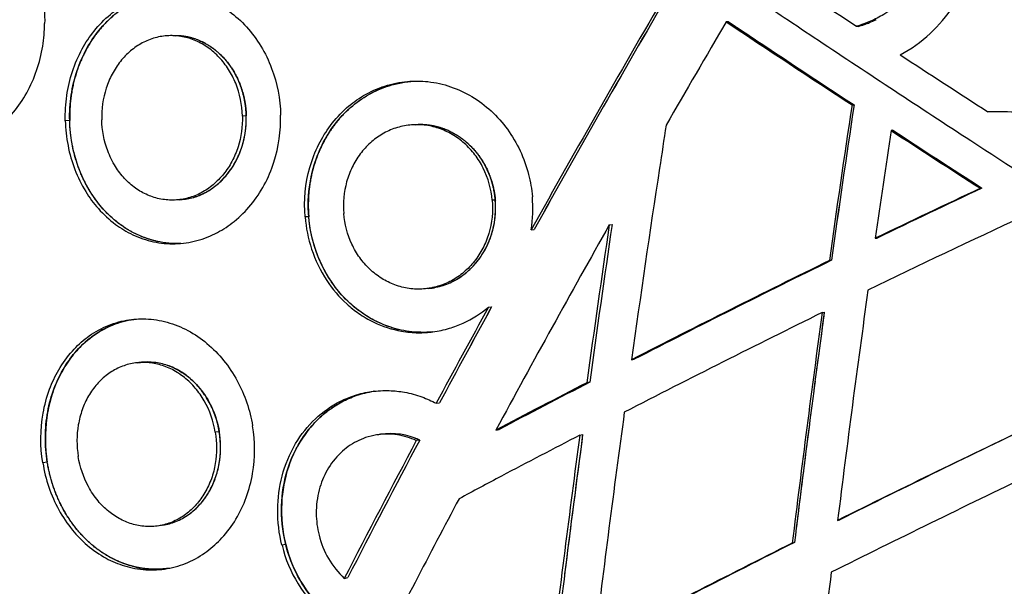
# Model space of a CAD drawing. Header units: millimetres. Extents: x 696 to 1161, y -96 to 347.
# Tile 15 of 55: x 794 to 882, y 79 to 129. Entities that reach past the tile are written whole.
import ezdxf

# ---------------------------------------------------------------- set-up
doc = ezdxf.new("R2010")
doc.units = ezdxf.units.MM
doc.header["$MEASUREMENT"] = 0
doc.layers.add('Crea2D$visibili$tangenti', color=7, linetype='Continuous', true_color=0x000000)

msp = doc.modelspace()

# ---------------------------------------------------------------- linework, layer by layer
at = {"layer": 'Crea2D$visibili$tangenti'}
for p, q in [((870.876, 129.274), (870.93, 129.3)), ((857.753, 129.102), (857.537, 129.107)), ((869.181, 128.709), (869.36, 128.705)), ((869.36, 128.705), (869.487, 128.743)), ((869.694, 128.809), (869.737, 128.823)), ((869.804, 128.845), (869.737, 128.823)), ((869.804, 128.845), (869.861, 128.864)), ((869.914, 128.883), (869.861, 128.864)), ((869.914, 128.883), (869.983, 128.907)), ((870.022, 128.921), (869.983, 128.907)), ((870.022, 128.921), (870.105, 128.952)), ((870.13, 128.961), (870.105, 128.952)), ((870.13, 128.961), (870.226, 128.997)), ((870.238, 129.002), (870.347, 129.045)), ((870.422, 129.075), (870.347, 129.045)), ((870.422, 129.075), (870.495, 129.105)), ((870.605, 129.152), (870.495, 129.105)), ((870.605, 129.152), (870.641, 129.168)), ((808.112, 127.872), (808.386, 127.87)), ((827.202, 123.32), (827.094, 123.283)), ((868.774, 121.681), (868.957, 121.686)), ((814.67, 120.695), (814.322, 120.688)), ((798.898, 120.281), (798.502, 120.273)), ((829.783, 119.914), (830.036, 119.921)), ((872.431, 119.411), (872.26, 119.402)), ((880.384, 114.245), (880.237, 114.228)), ((808.665, 113.196), (808.359, 113.181)), ((836.915, 113.177), (836.635, 113.159)), ((820.252, 111.688), (819.921, 111.668)), ((847.097, 110.965), (847.345, 110.986)), ((840.112, 110.513), (840.381, 110.534)), ((870.851, 109.761), (871.026, 109.784)), ((866.939, 107.794), (866.751, 107.768)), ((836.303, 103.618), (836.584, 103.649)), ((866.108, 103.122), (866.298, 103.154)), ((849.081, 98.907), (849.321, 98.945)), ((845.345, 96.898), (845.091, 96.857)), ((865.468, 96.978), (865.367, 96.206)), ((826.094, 96.096), (826.02, 96.085)), ((823.749, 95.406), (823.651, 95.361)), ((831.639, 95.014), (831.934, 95.058)), ((865.165, 94.663), (865.065, 93.891)), ((812.259, 92.468), (811.903, 92.42)), ((836.966, 92.623), (837.244, 92.67)), ((830.158, 91.727), (829.858, 91.678)), ((844.459, 92.165), (844.715, 92.213)), ((796.896, 89.747), (796.494, 89.696)), ((867.49, 84.549), (867.675, 84.607)), ((818.197, 82.387), (817.859, 82.325)), ((863.637, 82.585), (863.44, 82.524)), ((807.792, 80.275), (807.694, 80.26)), ((823.424, 79.37), (823.744, 79.436))]:
    msp.add_line(p, q, dxfattribs=at)
for centre, radius, start, end in [((1821.626, 1579.218), 1735.26, 236.282065, 236.709968), ((1915.719, -488.871), 1231.337, 149.698154, 150.871208), ((1914.391, -486.992), 1229.04, 149.737556, 150.910666), ((1914.928, -487.289), 1229.652, 149.738166, 150.910673), ((1970.442, -523.545), 1290.16, 149.610934, 150.085455), ((1786.847, 1523.146), 1675.399, 236.311315, 236.771957), ((1785.127, 1518.026), 1670.071, 236.269237, 236.730179), ((1749.284, 1464.099), 1605.318, 236.264429, 236.47387), ((865.459, 141.815), 13.678, 287.12426, 288.03567), ((866.608, 138.403), 10.077, 291.0424, 291.11241), ((866.689, 138.204), 9.863, 293.62513, 295.12566), ((2018.562, 1879.612), 2094.455, 236.844908, 237.100118), ((830.235, 114.479), 9.347, 111.0298, 113.12114), ((2122.511, -67.766), 1267.969, 171.407287, 172.042563), ((2143.293, -70.44), 1288.74, 171.426349, 172.050473), ((2144.197, -70.574), 1289.651, 171.426455, 172.050131), ((881.161, 25.679), 95.386, 88.46611, 90.14996), ((2229.769, -93.082), 1393.96, 171.212775, 171.372122), ((830.113, 113.562), 6.373, 66.77615, 68.39142), ((830.088, 113.504), 6.436, 64.36479, 65.97074), ((2105.374, -65.699), 1246.929, 171.463164, 171.910869), ((1981.092, 1820.213), 2030.336, 236.897941, 237.166246), ((1978.812, 1813.772), 2023.596, 236.856329, 237.124835), ((2133.912, -80.032), 1297.232, 171.306822, 172.071375), ((808.364, 118.769), 5.585, 286.70191, 289.64756), ((828.027, 112.436), 12.237, 350.9548, 4.87554), ((1236.155, -645.627), 839.082, 115.098478, 115.808249), ((1234.776, -641.173), 834.416, 115.132968, 115.844763), ((1238.077, -650.637), 840.54, 114.91045, 115.955237), ((1833.445, -445.795), 1132.636, 150.556716, 151.616686), ((2156.763, -82.452), 1323.872, 171.59903, 172.215776), ((2154.821, -81.781), 1321.611, 171.61306, 172.229958), ((2157.127, -82.128), 1323.941, 171.612756, 172.228563), ((1328.349, -834.766), 1049.497, 116.09292, 117.172113), ((1326.434, -828.994), 1043.412, 116.128069, 117.21062), ((60387.96, -611035.873), 614036.27, 95.566021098, 95.566046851), ((2304.709, -94.237), 1448.297, 172.088081, 172.909019), ((1785.287, -416.38), 1082.114, 151.279415, 151.797576), ((1783.869, -414.566), 1079.769, 151.319087, 151.837437), ((1785.297, -415.355), 1081.398, 151.318652, 151.83622), ((1373.61, -925.913), 1147.376, 116.251748, 117.239927), ((2367.318, -101.796), 1515.131, 172.227068, 173.012508), ((2378.894, -102.867), 1526.563, 172.243868, 173.022288), ((2206.671, -80.056), 1352.836, 172.216725, 172.447672), ((830.476, 110.76), 9.408, 252.20366, 254.38263), ((830.46, 110.702), 9.348, 255.1129, 256.57673), ((-104209.102, 1025605.58), 1030869.744, 275.846827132, 275.846847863), ((1321.766, -827.934), 1040.411, 117.268442, 117.772957), ((1339.494, -859.89), 1076.859, 117.314917, 117.801034), ((827.519, 87.042), 9.174, 118.64794, 120.12925), ((827.492, 87.093), 9.116, 116.40975, 117.90395), ((827.607, 86.902), 9.34, 123.79183, 125.2396), ((827.559, 86.975), 9.252, 120.86732, 123.06492), ((2464.567, -124.702), 1630.891, 172.28578, 173.019249), ((1431.197, -1046.537), 1263.742, 115.588132, 116.481911), ((2577.752, -127.902), 1726.989, 172.647083, 172.964907), ((1433.834, -1054.148), 1271.761, 115.553399, 116.44397), ((1705.686, -373.962), 991.915, 152.002324, 152.80453), ((1704.377, -372.278), 989.728, 152.042302, 152.844837), ((1706.88, -373.635), 992.574, 152.040737, 152.840995), ((-43253.682, 287285.644), 290556.58, 278.72598359, 278.72603598), ((827.551, 86.186), 6.123, 64.81357, 98.42145), ((827.431, 85.83), 6.497, 65.18013, 69.79038), ((1315.608, -817.646), 1024.567, 117.377561, 117.819345), ((2293.516, -101.614), 1461.957, 172.383136, 173.200565), ((2290.448, -100.743), 1458.554, 172.39791, 173.216043), ((2716.378, -156.095), 1888.062, 172.442866, 172.823679), ((1255.294, -696.765), 889.515, 118.01708, 118.293471), ((1480.007, -1148.379), 1372.796, 115.698805, 116.525766), ((1703.044, -375.801), 984.635, 151.998462, 152.980531), ((66640.304, -410625.003), 415951.9, 99.10654695, 99.10659374), ((828.791, 85.099), 7.85, 193.82984, 226.87198), ((829.456, 85.147), 11.935, 193.67718, 229.6454), ((829.837, 85.226), 11.981, 193.70958, 227.77326), ((1685.102, -1550.356), 1827.956, 116.711453, 117.3333), ((1683.237, -1543.536), 1820.993, 116.749091, 117.371605), ((806.601, 88.458), 8.277, 257.7394, 261.00469), ((806.585, 88.348), 8.166, 262.2044, 264.61139), ((2624.753, -134.394), 1770.852, 173.049254, 173.715771)]:
    msp.add_arc(centre, radius, start, end, dxfattribs=at)
for points, degree, knots in [([(1043.814, 163.06), (1043.692, 163.06), (1043.455, 163.047), (1043.117, 162.968), (1042.794, 162.843), (1042.549, 162.7), (1041.248, 161.76), (1038.696, 159.919), (1033.787, 156.407), (1024.945, 150.142), (1006.621, 137.409), (984.807, 122.803), (962.057, 108.095), (947.873, 99.138), (938.436, 93.283), (933.829, 90.443), (931.573, 89.059), (930.236, 88.24), (929.963, 88.096), (929.498, 87.927), (929.065, 87.853), (928.675, 87.848), (928.39, 87.857), (928.039, 87.912), (927.63, 88.028), (927.29, 88.186), (926.605, 88.604), (925.576, 89.235), (922.995, 90.819), (914.265, 96.199), (899.298, 105.579), (881.484, 117.049), (869.277, 125.094), (862.259, 129.774), (855.768, 134.129), (841.507, 143.81), (827.387, 153.685), (817.14, 161.048), (815.453, 162.267), (815.134, 162.498), (814.953, 162.628), (814.836, 162.706), (814.717, 162.778), (814.553, 162.863), (814.25, 162.981), (813.929, 163.05), (813.665, 163.06), (813.536, 163.06), (813.456, 163.057), (813.36, 163.05), (813.26, 163.04), (813.134, 163.021), (812.936, 162.975), (812.678, 162.888), (812.426, 162.764), (812.218, 162.633), (812.002, 162.483), (810.964, 161.765), (808.854, 160.294), (805.029, 157.591), (801.276, 154.879), (796.543, 151.389), (791.569, 147.637), (785.448, 142.862), (779.378, 137.961), (773.369, 132.925), (766.192, 126.67), (757.923, 119.069), (750.036, 111.245), (743.646, 104.452), (738.837, 99.051), (735.105, 94.606), (732.68, 91.581), (731.393, 89.938), (730.666, 88.995), (730.241, 88.437), (730.098, 88.252), (730.034, 88.178), (729.95, 88.092), (729.815, 87.984), (729.629, 87.882), (729.43, 87.846), (729.266, 87.851), (729.126, 87.874), (728.974, 87.931), (728.804, 88.029), (728.651, 88.157), (728.515, 88.305), (727.017, 90.023), (724.605, 92.899), (721.097, 97.389), (717.298, 102.617), (713.076, 109.113), (709.494, 115.527), (706.987, 120.687), (705.521, 124.04), (704.501, 126.574), (703.527, 129.145), (702.024, 133.512), (700.295, 139.778), (699.366, 144.862), (699.026, 147.392)], 3, [0, 0, 0, 0, 0.365239, 0.708753, 1.04039, 1.400244, 1.557198, 5.856903, 10.838941, 19.664859, 38.365934, 77.778344, 98.417549, 119.637355, 128.103921, 131.733963, 135.873076, 136.045842, 136.436637, 136.79789, 137.526674, 137.745141, 137.966013, 138.382878, 138.80776, 139.239174, 139.503228, 141.21475, 142.861028, 148.586566, 171.978981, 195.850344, 212.148576, 215.83713, 221.156531, 235.597156, 267.548082, 272.842439, 273.451865, 273.792459, 274.025334, 274.119233, 274.216029, 274.442313, 274.670333, 275.191668, 275.421887, 275.46153, 275.577094, 275.663375, 275.749646, 275.878931, 276.043545, 276.359608, 276.694137, 276.882938, 277.097261, 277.483068, 280.669004, 284.813925, 291.534272, 294.560634, 302.45677, 310.221703, 317.850749, 325.860032, 333.742178, 346.410135, 359.550821, 367.062146, 374.386544, 381.244779, 384.471161, 386.017499, 387.505497, 388.04432, 388.120496, 388.205826, 388.339459, 388.481509, 388.724273, 388.967932, 389.081894, 389.21616, 389.390618, 389.568325, 389.801425, 389.988733, 390.171059, 396.637838, 401.246614, 407.263112, 416.021815, 424.477209, 429.287337, 433.228714, 435.453601, 437.482918, 441.476354, 449.305472, 456.96455, 456.96455, 456.96455, 456.96455]), ([(873.09, 126.149), (874.05, 126.679), (875.824, 127.958), (877.929, 130.431), (879.401, 133.357), (880.125, 136.602), (880.006, 139.996), (879.043, 143.268), (877.328, 146.162), (875.778, 147.76), (874.951, 148.443)], 3, [0, 0, 0, 0, 3.291442, 6.512572, 9.671806, 13.047316, 16.405112, 19.779755, 23.201033, 26.41817, 26.41817, 26.41817, 26.41817]), ([(872.553, 145.397), (873.262, 144.81), (874.518, 143.468), (875.787, 141.044), (876.322, 138.463), (876.139, 135.873), (875.264, 133.439), (873.727, 131.304), (872.004, 129.933), (870.644, 129.234), (869.819, 128.909), (869.395, 128.773), (869.181, 128.709)], 3, [0, 0, 0, 0, 2.761387, 5.464827, 8.132464, 10.592935, 13.184225, 15.815968, 18.407803, 19.730101, 20.394706, 21.065267, 21.065267, 21.065267, 21.065267]), ([(786.335, 140.213), (786.982, 140.338), (788.32, 140.406), (790.308, 139.945), (792.119, 138.969), (793.731, 137.527), (795.03, 135.723), (795.99, 133.604), (796.559, 131.328), (796.672, 129.745), (796.66, 128.947)], 3, [0, 0, 0, 0, 1.976385, 3.979597, 6.065527, 8.097973, 10.430298, 12.696228, 15.045602, 17.440288, 17.440288, 17.440288, 17.440288]), ([(798.502, 120.273), (798.484, 121.022), (798.573, 122.51), (799.079, 124.683), (799.915, 126.631), (801.058, 128.363), (802.414, 129.753), (804.038, 130.851), (805.821, 131.564), (807.773, 131.849), (809.737, 131.665), (811.56, 131.049), (813.25, 130.047), (814.752, 128.691), (816.037, 126.956), (817.293, 124.353), (817.703, 122.2), (817.738, 120.777)], 3, [0, 0, 0, 0, 2.245212, 4.459141, 6.667861, 8.578389, 10.660728, 12.460686, 14.432789, 16.381891, 18.336188, 20.311518, 22.116887, 24.202007, 26.351185, 28.563065, 32.834694, 32.834694, 32.834694, 32.834694]), ([(798.894, 120.281), (798.876, 121.042), (798.968, 122.556), (799.488, 124.744), (800.343, 126.707), (801.49, 128.416), (802.88, 129.821), (804.511, 130.897), (806.359, 131.602), (807.68, 131.767), (808.373, 131.765)], 3, [0, 0, 0, 0, 2.283486, 4.533825, 6.722812, 8.677878, 10.684819, 12.620892, 14.505626, 16.582615, 16.582615, 16.582615, 16.582615]), ([(806.718, 131.6), (805.679, 131.388), (804.676, 131.009), (803.741, 130.477), (801.387, 128.638), (799.805, 126.017), (799.155, 124.156), (798.851, 122.215), (798.898, 120.281)], 5, [-95.626452, -95.626452, -95.626452, -95.626452, -95.626452, -95.626452, -84.892658, -84.892658, -84.892658, -65.634012, -65.634012, -65.634012, -65.634012, -65.634012, -65.634012]), ([(778.773, 129.233), (778.762, 128.484), (778.856, 126.998), (779.341, 124.833), (780.13, 122.894), (781.204, 121.175), (782.471, 119.8), (783.99, 118.718), (785.654, 118.024), (787.477, 117.763), (789.308, 117.973), (791, 118.614), (792.564, 119.638), (793.95, 121.013), (795.13, 122.761), (796.007, 124.761), (796.526, 126.854), (796.65, 128.273), (796.66, 128.947)], 3, [0, 0, 0, 0, 2.247225, 4.451126, 6.636233, 8.502972, 10.508611, 12.217695, 14.065396, 15.877017, 17.697485, 19.550331, 21.26722, 23.277289, 25.377619, 27.564746, 29.804126, 31.82614, 31.82614, 31.82614, 31.82614]), ([(814.322, 120.688), (814.298, 121.688), (814.003, 123.149), (813.127, 124.866), (812.296, 125.947), (811.301, 126.821), (810.18, 127.457), (808.977, 127.826), (807.739, 127.916), (806.514, 127.722), (805.353, 127.254), (804.298, 126.533), (803.386, 125.588), (802.649, 124.453), (801.929, 122.727), (801.731, 121.308), (801.754, 120.359)], 3, [0, 0, 0, 0, 3.000857, 4.401043, 5.757062, 7.073101, 8.354306, 9.600913, 10.827317, 12.052454, 13.296332, 14.560825, 15.864952, 17.218243, 18.603295, 21.453316, 21.453316, 21.453316, 21.453316]), ([(814.667, 120.695), (814.642, 121.714), (814.464, 122.73), (814.135, 123.696), (813.094, 125.672), (811.506, 127.055), (810.504, 127.587), (809.444, 127.859), (808.386, 127.87)], 5, [-68.973954, -68.973954, -68.973954, -68.973954, -68.973954, -68.973954, -61.474797, -61.474797, -61.474797, -52.067164, -52.067164, -52.067164, -52.067164, -52.067164, -52.067164]), ([(810.523, 127.411), (811.174, 127.13), (811.784, 126.748), (812.336, 126.28), (813.461, 125.038), (814.202, 123.517), (814.491, 122.595), (814.647, 121.646), (814.67, 120.695)], 5, [-17.066282, -17.066282, -17.066282, -17.066282, -17.066282, -17.066282, -9.725826, -9.725826, -9.725826, 0, 0, 0, 0, 0, 0]), ([(819.921, 111.668), (819.798, 113.152), (820.009, 115.413), (821.055, 118.116), (822.166, 119.922), (823.521, 121.401), (825.174, 122.607), (827.014, 123.439), (828.979, 123.841), (830.98, 123.82), (832.95, 123.379), (834.874, 122.482), (836.6, 121.184), (838.06, 119.539), (839.192, 117.612), (839.924, 115.559), (840.162, 114.148), (840.22, 113.476)], 3, [0, 0, 0, 0, 4.468613, 6.702224, 8.654591, 10.806842, 12.686781, 14.764753, 16.828872, 18.663936, 20.738902, 22.849558, 24.995983, 27.184507, 29.41553, 31.670516, 33.693818, 33.693818, 33.693818, 33.693818]), ([(831.333, 101.4), (830.625, 101.33), (829.269, 101.355), (827.226, 101.849), (825.359, 102.764), (823.642, 104.126), (822.273, 105.758), (821.231, 107.626), (820.509, 109.693), (820.049, 112.632), (820.394, 115.666), (821.498, 118.373), (822.669, 120.169), (824.118, 121.653), (825.799, 122.788), (827.76, 123.58), (829.188, 123.797), (829.96, 123.815)], 3, [0, 0, 0, 0, 2.133762, 4.040448, 6.273244, 8.330417, 10.5816, 12.631208, 14.719964, 17.127013, 21.513733, 23.74063, 25.856036, 27.916836, 29.929728, 31.90821, 34.226029, 34.226029, 34.226029, 34.226029]), ([(826.46, 123.03), (825.629, 122.663), (824.848, 122.198), (824.13, 121.647), (822.116, 119.716), (820.814, 117.231), (820.286, 115.413), (820.098, 113.539), (820.252, 111.688)], 5, [-1804.924863, -1804.924863, -1804.924863, -1804.924863, -1804.924863, -1804.924863, -1796.177426, -1796.177426, -1796.177426, -1777.702905, -1777.702905, -1777.702905, -1777.702905, -1777.702905, -1777.702905]), ([(798.502, 120.273), (798.52, 119.525), (798.68, 118.042), (799.291, 115.897), (800.22, 113.995), (801.448, 112.326), (802.869, 111.01), (804.546, 109.998), (806.361, 109.38), (808.324, 109.198), (810.277, 109.484), (812.068, 110.194), (813.708, 111.282), (815.142, 112.715), (816.342, 114.514), (817.469, 117.179), (817.773, 119.352), (817.738, 120.777)], 3, [0, 0, 0, 0, 2.246615, 4.458345, 6.664328, 8.571595, 10.649559, 12.446002, 14.416102, 16.362948, 18.319379, 20.297095, 22.105651, 24.195055, 26.348064, 28.563165, 32.837977, 32.837977, 32.837977, 32.837977]), ([(814.322, 120.688), (814.345, 119.756), (814.149, 118.348), (813.429, 116.628), (812.679, 115.48), (811.751, 114.524), (810.679, 113.795), (809.504, 113.324), (808.275, 113.13), (807.038, 113.219), (805.844, 113.588), (804.739, 114.218), (803.761, 115.084), (802.905, 116.207), (802.054, 117.941), (801.777, 119.411), (801.754, 120.359)], 3, [0, 0, 0, 0, 2.798365, 4.205523, 5.569886, 6.892935, 8.184046, 9.437189, 10.66748, 11.893222, 13.132622, 14.392826, 15.688249, 17.032512, 18.608735, 21.454845, 21.454845, 21.454845, 21.454845]), ([(808.665, 113.196), (809.049, 113.214), (809.892, 113.346), (811.055, 113.821), (812.105, 114.548), (813.038, 115.5), (813.791, 116.661), (814.502, 118.41), (814.69, 119.779), (814.667, 120.695)], 3, [0, 0, 0, 0, 1.155351, 2.544093, 3.737543, 4.971256, 6.52488, 7.864998, 10.614338, 10.614338, 10.614338, 10.614338]), ([(810.388, 113.564), (810.999, 113.801), (811.578, 114.127), (812.108, 114.532), (813.372, 115.779), (814.206, 117.382), (814.543, 118.464), (814.697, 119.581), (814.67, 120.695)], 5, [70.134769, 70.134769, 70.134769, 70.134769, 70.134769, 70.134769, 76.947604, 76.947604, 76.947604, 88.327361, 88.327361, 88.327361, 88.327361, 88.327361, 88.327361]), ([(808.808, 109.303), (808.102, 109.274), (806.761, 109.392), (804.876, 110.038), (803.209, 111.057), (801.74, 112.442), (800.516, 114.156), (799.317, 116.739), (798.928, 118.874), (798.894, 120.281)], 3, [0, 0, 0, 0, 2.119664, 4.004334, 5.93963, 7.945505, 10.031265, 12.229619, 16.453364, 16.453364, 16.453364, 16.453364]), ([(806.839, 109.46), (805.692, 109.693), (804.587, 110.128), (803.567, 110.748), (801.346, 112.625), (799.856, 115.182), (799.259, 116.833), (798.939, 118.554), (798.898, 120.281)], 5, [36.61018, 36.61018, 36.61018, 36.61018, 36.61018, 36.61018, 48.445553, 48.445553, 48.445553, 65.634012, 65.634012, 65.634012, 65.634012, 65.634012, 65.634012]), ([(836.635, 113.159), (836.551, 114.157), (836.151, 115.602), (835.128, 117.252), (834.188, 118.274), (833.088, 119.079), (831.869, 119.637), (830.58, 119.924), (829.271, 119.93), (827.991, 119.656), (826.791, 119.113), (825.716, 118.323), (824.804, 117.318), (824.087, 116.133), (823.424, 114.364), (823.293, 112.927), (823.373, 111.977)], 3, [0, 0, 0, 0, 3.00503, 4.416748, 5.797946, 7.152762, 8.485692, 9.796272, 11.093366, 12.389909, 13.700052, 15.021998, 16.370591, 17.753259, 19.156942, 22.015355, 22.015355, 22.015355, 22.015355]), ([(836.913, 113.177), (836.82, 114.271), (836.541, 115.349), (836.08, 116.354), (834.821, 118.169), (833.068, 119.353), (832.08, 119.759), (831.054, 119.948), (830.036, 119.921)], 5, [-68.764398, -68.764398, -68.764398, -68.764398, -68.764398, -68.764398, -60.684478, -60.684478, -60.684478, -52.189804, -52.189804, -52.189804, -52.189804, -52.189804, -52.189804]), ([(832.953, 119.267), (833.472, 119.01), (833.96, 118.695), (834.41, 118.33), (835.501, 117.245), (836.274, 115.92), (836.622, 115.03), (836.836, 114.108), (836.915, 113.177)], 5, [72.243156, 72.243156, 72.243156, 72.243156, 72.243156, 72.243156, 77.925913, 77.925913, 77.925913, 87.465673, 87.465673, 87.465673, 87.465673, 87.465673, 87.465673]), ([(836.635, 113.159), (836.72, 112.16), (836.569, 110.667), (835.84, 108.863), (835.086, 107.69), (834.136, 106.701), (833.027, 105.937), (831.802, 105.425), (830.511, 105.188), (829.201, 105.232), (827.926, 105.556), (826.734, 106.145), (825.667, 106.975), (824.764, 108.015), (823.817, 109.641), (823.452, 111.031), (823.373, 111.977)], 3, [0, 0, 0, 0, 3.007661, 4.423743, 5.811075, 7.173685, 8.514924, 9.83084, 11.132787, 12.431839, 13.739303, 15.057009, 16.399727, 17.776076, 19.169291, 22.019482, 22.019482, 22.019482, 22.019482]), ([(830.943, 105.275), (831.392, 105.319), (832.263, 105.505), (833.479, 106.058), (834.54, 106.835), (835.506, 107.886), (836.239, 109.115), (836.875, 110.909), (836.99, 112.275), (836.913, 113.177)], 3, [0, 0, 0, 0, 1.353286, 2.655537, 3.983941, 5.280849, 6.916328, 8.252506, 10.968207, 10.968207, 10.968207, 10.968207]), ([(833.107, 105.906), (833.868, 106.289), (834.559, 106.798), (835.156, 107.41), (836.189, 108.834), (836.767, 110.483), (836.942, 111.375), (836.991, 112.28), (836.915, 113.177)], 5, [70.528417, 70.528417, 70.528417, 70.528417, 70.528417, 70.528417, 78.973365, 78.973365, 78.973365, 88.160694, 88.160694, 88.160694, 88.160694, 88.160694, 88.160694]), ([(819.921, 111.668), (820.003, 110.693), (820.405, 108.704), (821.683, 106.025), (823.257, 104.165), (824.745, 102.981), (826.34, 102.047), (828.159, 101.454), (829.967, 101.288), (831.411, 101.374), (832.762, 101.665), (834.486, 102.318), (835.619, 103.042), (836.303, 103.618)], 3, [0, 0, 0, 0, 2.93479, 6.047827, 8.829094, 10.184738, 11.740049, 14.358031, 15.870782, 17.167405, 18.687853, 20.003234, 22.684184, 22.684184, 22.684184, 22.684184]), ([(827.488, 101.839), (826.999, 102.003), (826.049, 102.41), (824.77, 103.217), (823.563, 104.252), (822.131, 105.914), (820.814, 108.419), (820.343, 110.598), (820.252, 111.688)], 3, [0, 0, 0, 0, 1.544591, 3.091702, 4.52372, 6.302098, 9.648916, 12.931236, 12.931236, 12.931236, 12.931236]), ([(796.494, 89.696), (796.257, 91.164), (796.263, 93.421), (797.007, 96.198), (797.887, 98.081), (799.019, 99.657), (800.454, 100.984), (802.096, 101.952), (803.895, 102.498), (805.764, 102.623), (807.639, 102.325), (809.506, 101.569), (811.22, 100.401), (812.715, 98.87), (814.303, 96.473), (815.001, 94.405), (815.233, 93.004)], 3, [0, 0, 0, 0, 4.461062, 6.675764, 8.589914, 10.672808, 12.467646, 14.424387, 16.353918, 18.06594, 20.010797, 22.011248, 24.071952, 26.202035, 28.40018, 32.660601, 32.660601, 32.660601, 32.660601]), ([(796.893, 89.747), (796.773, 90.495), (796.657, 92.004), (796.865, 94.24), (797.441, 96.356), (798.33, 98.199), (799.537, 99.84), (801.055, 101.199), (802.899, 102.165), (804.216, 102.476), (804.857, 102.547)], 3, [0, 0, 0, 0, 2.273752, 4.522169, 6.712836, 8.826558, 10.632831, 12.800494, 14.893617, 16.828255, 16.828255, 16.828255, 16.828255]), ([(802.71, 101.998), (802.233, 101.803), (801.251, 101.287), (799.94, 100.232), (798.792, 98.884), (797.865, 97.311), (797.2, 95.569), (796.657, 93.032), (796.684, 91.065), (796.896, 89.747)], 3, [0, 0, 0, 0, 1.546101, 3.312945, 5.022531, 6.838628, 8.768768, 10.597552, 14.602468, 14.602468, 14.602468, 14.602468]), ([(811.903, 92.42), (811.741, 93.406), (811.251, 94.81), (810.154, 96.385), (809.192, 97.334), (808.099, 98.055), (806.916, 98.521), (805.69, 98.711), (804.469, 98.619), (803.3, 98.249), (802.231, 97.616), (801.3, 96.748), (800.539, 95.679), (799.974, 94.447), (799.506, 92.632), (799.507, 91.197), (799.659, 90.258)], 3, [0, 0, 0, 0, 2.997246, 4.389767, 5.733821, 7.033887, 8.296704, 9.525516, 10.734291, 11.944495, 13.179203, 14.438514, 15.741527, 17.097195, 18.487835, 21.34277, 21.34277, 21.34277, 21.34277]), ([(812.256, 92.467), (812.181, 92.924), (811.959, 93.818), (811.418, 95.074), (810.694, 96.194), (809.816, 97.143), (808.797, 97.904), (807.665, 98.441), (806.481, 98.713), (805.691, 98.718), (805.317, 98.68)], 3, [0, 0, 0, 0, 1.388074, 2.754543, 4.08663, 5.375755, 6.618533, 7.884827, 9.112856, 10.240098, 10.240098, 10.240098, 10.240098]), ([(807.62, 98.41), (807.928, 98.304), (808.514, 98.047), (809.602, 97.351), (810.744, 96.207), (811.76, 94.471), (812.144, 93.167), (812.259, 92.468)], 3, [0, 0, 0, 0, 0.977209, 1.915577, 3.861167, 5.780169, 7.90714, 7.90714, 7.90714, 7.90714]), ([(817.859, 82.325), (817.597, 83.369), (817.348, 85.449), (817.751, 88.583), (818.901, 91.392), (820.731, 93.706), (822.642, 95.055), (824.398, 95.774), (825.866, 96.113), (827.374, 96.191), (828.887, 96.027), (830.302, 95.643), (831.224, 95.233), (831.639, 95.014)], 3, [0, 0, 0, 0, 3.23021, 6.235202, 9.408559, 12.247337, 14.997809, 16.351513, 17.923827, 19.500251, 20.863456, 22.476383, 23.883555, 23.883555, 23.883555, 23.883555]), ([(822.052, 76.122), (821.588, 76.509), (820.804, 77.283), (819.53, 78.969), (818.348, 81.369), (817.7, 84.561), (817.9, 87.835), (818.728, 90.316), (819.776, 92.105), (820.769, 93.338), (821.937, 94.377), (823.19, 95.173), (824.546, 95.765), (825.526, 96.009), (826.059, 96.092)], 3, [0, 0, 0, 0, 1.812493, 3.293439, 6.324734, 9.779503, 12.975541, 16.082735, 17.553962, 19.182335, 20.815628, 22.226962, 23.62264, 25.241937, 25.241937, 25.241937, 25.241937]), ([(822.122, 94.461), (821.724, 94.172), (820.925, 93.491), (819.527, 91.846), (818.281, 89.358), (817.659, 85.943), (817.894, 83.592), (818.197, 82.387)], 3, [0, 0, 0, 0, 1.475971, 3.143297, 6.447322, 9.731705, 13.460238, 13.460238, 13.460238, 13.460238]), ([(796.494, 89.696), (796.614, 88.956), (796.972, 87.511), (797.862, 85.474), (799.033, 83.725), (800.463, 82.252), (802.035, 81.157), (803.817, 80.402), (805.679, 80.057), (807.627, 80.165), (809.499, 80.733), (811.154, 81.697), (812.608, 83.012), (813.814, 84.64), (814.738, 86.596), (815.471, 89.399), (815.466, 91.596), (815.233, 93.004)], 3, [0, 0, 0, 0, 2.249033, 4.452215, 6.644548, 8.534273, 10.587771, 12.361548, 14.308439, 16.231385, 18.172029, 20.136074, 21.938905, 24.026937, 26.181608, 28.401251, 32.682341, 32.682341, 32.682341, 32.682341]), ([(811.903, 92.42), (812.055, 91.5), (812.058, 90.078), (811.594, 88.271), (811.019, 87.024), (810.243, 85.94), (809.293, 85.061), (808.207, 84.422), (807.029, 84.05), (805.804, 83.958), (804.583, 84.15), (803.415, 84.614), (802.339, 85.33), (801.348, 86.317), (800.279, 87.913), (799.81, 89.325), (799.659, 90.258)], 3, [0, 0, 0, 0, 2.799175, 4.20885, 5.575212, 6.898929, 8.189403, 9.436342, 10.656836, 11.870855, 13.095649, 14.340362, 15.621125, 16.95307, 18.516045, 21.353443, 21.353443, 21.353443, 21.353443]), ([(807.225, 84.127), (807.614, 84.189), (808.424, 84.415), (809.565, 85.045), (810.519, 85.91), (811.301, 86.961), (811.877, 88.133), (812.404, 89.993), (812.42, 91.475), (812.256, 92.467)], 3, [0, 0, 0, 0, 1.181811, 2.506733, 3.880426, 5.021626, 6.423652, 7.779545, 10.798736, 10.798736, 10.798736, 10.798736]), ([(809.707, 85.215), (809.962, 85.411), (810.204, 85.626), (810.432, 85.856), (811.478, 87.056), (812.156, 88.559), (812.438, 89.852), (812.472, 91.176), (812.259, 92.468)], 5, [71.724718, 71.724718, 71.724718, 71.724718, 71.724718, 71.724718, 75.139668, 75.139668, 75.139668, 88.478928, 88.478928, 88.478928, 88.478928, 88.478928, 88.478928]), ([(829.858, 91.678), (829.322, 91.925), (828.15, 92.286), (826.581, 92.287), (825.365, 91.983), (824.247, 91.508), (822.986, 90.603), (821.827, 89.097), (821.077, 87.227), (820.832, 85.226), (821.007, 83.862), (821.168, 83.223)], 3, [0, 0, 0, 0, 1.769517, 3.644222, 4.649345, 5.515591, 7.278499, 9.257019, 11.155091, 13.272948, 15.251619, 15.251619, 15.251619, 15.251619]), ([(807.694, 80.26), (806.274, 80.061), (804.818, 80.179), (803.39, 80.62), (800.696, 82.128), (798.597, 84.73), (797.753, 86.277), (797.178, 87.984), (796.893, 89.747)], 5, [-24.826834, -24.826834, -24.826834, -24.826834, -24.826834, -24.826834, -12.486984, -12.486984, -12.486984, 0, 0, 0, 0, 0, 0]), ([(804.841, 80.37), (803.943, 80.565), (803.069, 80.885), (802.239, 81.321), (800.095, 82.808), (798.472, 84.934), (797.691, 86.464), (797.164, 88.088), (796.896, 89.747)], 5, [39.767364, 39.767364, 39.767364, 39.767364, 39.767364, 39.767364, 49.124528, 49.124528, 49.124528, 65.816654, 65.816654, 65.816654, 65.816654, 65.816654, 65.816654])]:
    msp.add_open_spline(points, degree=degree, knots=knots, dxfattribs=at)

doc.saveas('drawing.dxf')
